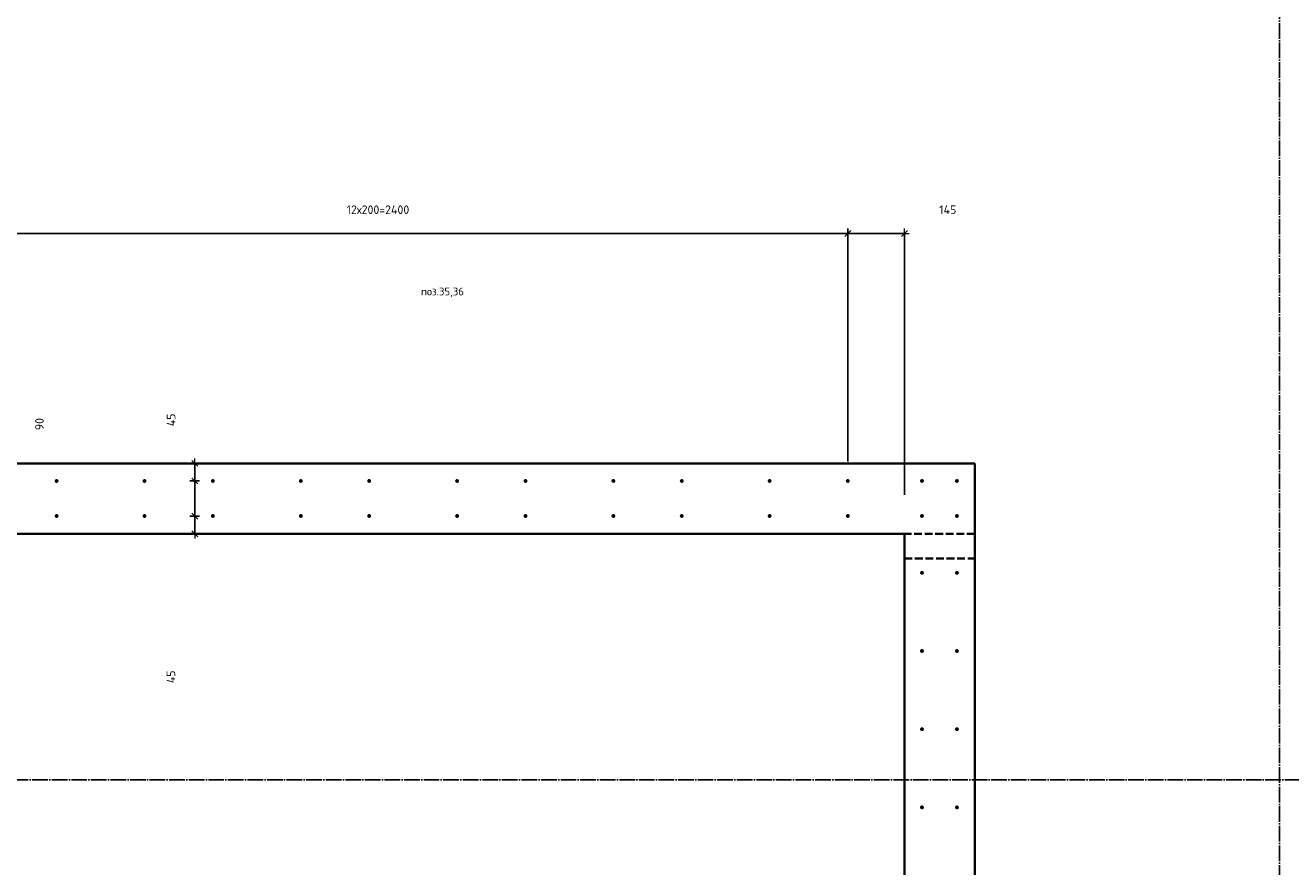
# Model space of a CAD drawing. Header units: millimetres. Extents: x -3170 to 89801, y -74170 to 82422.
# Tile 51 of 105: x 70690 to 73929, y 27038 to 29191. Entities that reach past the tile are written whole.
import ezdxf

# ---------------------------------------------------------------- set-up
doc = ezdxf.new("R2010")
doc.units = ezdxf.units.MM
doc.header["$PDMODE"] = 65
for name, pattern in [('______11', [50, 40, -5, 0, -5]), ('______2', [27, 20, -7]), ('______3', [50, 40, -10]), ('______5', [110, 80, -10, 10, -10])]:
    doc.linetypes.add(name, pattern=pattern)
for name, color, linetype, lineweight in [('Standard', 7, 'Continuous', 25), ('Арм.стержн. Выпуски', 180, 'Continuous', 35), ('Балка_ общее', 7, '______3', 13), ('Размерная линия_ общее', 7, 'Continuous', 13)]:
    doc.layers.add(name, color=color, linetype=linetype, lineweight=lineweight)
doc.layers.add('Осевая линия_ общее', color=7, linetype='______5', lineweight=13, true_color=0xa0a0a0)
doc.styles.add('ISOCPEUR', font='ISOCPEUR')
doc.dimstyles.new('DIMSTYLE_3', dxfattribs={"dimtxt": 22, "dimasz": 25, "dimexe": 0, "dimexo": 0, "dimgap": 11, "dimtad": 2, "dimdec": 0, "dimrnd": 5, "dimzin": 12, "dimdsep": 46, "dimtxsty": 'ISOCPEUR', "dimblk1": 'ALL_ML_STRICH', "dimblk2": 'ALL_ML_STRICH', "dimsah": 1, "dimcen": 0, "dimclrd": 7, "dimclre": 256, "dimclrt": 7, "dimadec": 0, "dimazin": 0, "dimtfac": 1, "dimtdec": 0, "dimtix": 1, "dimtmove": 2, "dimatfit": 3, "dimfxl": 0, "dimtzin": 0, "dimlwd": 0, "dimlwe": -3, "dimarcsym": 0})
doc.dimstyles.new('DIMSTYLE_9', dxfattribs={"dimtxt": 22, "dimasz": 25, "dimexe": 0, "dimexo": 0, "dimgap": 11, "dimtad": 2, "dimdec": 0, "dimrnd": 5, "dimzin": 12, "dimdsep": 46, "dimtxsty": 'ISOCPEUR', "dimblk1": 'ALL_ML_STRICH', "dimblk2": 'ALL_ML_STRICH', "dimsah": 1, "dimcen": 0, "dimclrd": 7, "dimclre": 256, "dimclrt": 7, "dimadec": 0, "dimazin": 0, "dimtfac": 1, "dimtdec": 0, "dimtix": 1, "dimtmove": 2, "dimatfit": 3, "dimfxl": 0, "dimtvp": 1.2, "dimtzin": 0, "dimlwd": 0, "dimlwe": -3, "dimarcsym": 0})

# ---------------------------------------------------------------- blocks, each defined once
blk = doc.blocks.new('СЛОЖНЫЙ_ОБЪЕКТ_6')
at = {"layer": 'Осевая линия_ общее', "color": 253, "linetype": '______11', "lineweight": -3, "true_color": 0xa0a0a0, "transparency": 33554687}
for p, q in [((73900, 15830), (73900, 40010)), ((56930, 27260), (76830, 27260))]:
    blk.add_line(p, q, dxfattribs=at)
blk = doc.blocks.new('ALL_ML_STRICH')
at = {"color": 0, "linetype": 'ByBlock', "lineweight": -2}
for p, q in [((-1, 0), (0.5, 0)), ((-0.3, -0.3), (0.3, 0.3)), ((0, -0.5), (0, 0.5))]:
    blk.add_line(p, q, dxfattribs=at)
blk = doc.blocks.new('*D750')
at = {"layer": 'DEFPOINTS', "color": 7, "linetype": 'Continuous', "lineweight": 13, "transparency": 33554687}
for p in [(70395, 28658.1), (70395, 28025), (72795, 27975)]:
    blk.add_point(p, dxfattribs=at)
at = {"layer": 'Размерная линия_ общее', "color": 253, "linetype": 'Continuous', "lineweight": -2, "true_color": 0xa0a0a0, "transparency": 33554687}
for p, q in [((70395, 28125), (70395, 28658.1)), ((72795, 28075), (72795, 28658.1))]:
    blk.add_line(p, q, dxfattribs=at)
at = {"layer": 'Размерная линия_ общее', "color": 7, "linetype": 'Continuous', "lineweight": -2, "transparency": 33554687}
blk.add_line((70395, 28658.1), (72795, 28658.1), dxfattribs=at)
at = {"layer": 'Размерная линия_ общее', "color": 7, "linetype": 'Continuous', "lineweight": 13, "transparency": 33554687, "xscale": 25, "yscale": 25, "zscale": 25, "rotation": 180}
blk.add_blockref('ALL_ML_STRICH', (70395, 28658.1), dxfattribs=at)
at = {"layer": 'Размерная линия_ общее', "color": 7, "linetype": 'Continuous', "lineweight": 13, "transparency": 33554687, "xscale": 25, "yscale": 25, "zscale": 25}
blk.add_blockref('ALL_ML_STRICH', (72795, 28658.1), dxfattribs=at)
at = {"layer": 'Размерная линия_ общее', "color": 7, "linetype": 'Continuous', "lineweight": 13, "transparency": 33554687, "insert": (71512.5, 28730.1), "char_height": 22, "width": 1.1, "attachment_point": 1, "line_spacing_factor": 0.60241, "style": 'ISOCPEUR'}
blk.add_mtext('12х200=2400', dxfattribs=at)
blk = doc.blocks.new('*D751')
at = {"layer": 'DEFPOINTS', "color": 7, "linetype": 'Continuous', "lineweight": 13, "transparency": 33554687}
for p in [(72795, 28658.1), (72795, 27975), (72940, 27889.3)]:
    blk.add_point(p, dxfattribs=at)
at = {"layer": 'Размерная линия_ общее', "color": 253, "linetype": 'Continuous', "lineweight": -2, "true_color": 0xa0a0a0, "transparency": 33554687}
for p, q in [((72795, 28075), (72795, 28658.1)), ((72940, 27989.3), (72940, 28658.1))]:
    blk.add_line(p, q, dxfattribs=at)
at = {"layer": 'Размерная линия_ общее', "color": 7, "linetype": 'Continuous', "lineweight": -2, "transparency": 33554687}
blk.add_line((72795, 28658.1), (72940, 28658.1), dxfattribs=at)
at = {"layer": 'Размерная линия_ общее', "color": 7, "linetype": 'Continuous', "lineweight": 13, "transparency": 33554687, "xscale": 25, "yscale": 25, "zscale": 25, "rotation": 180}
blk.add_blockref('ALL_ML_STRICH', (72795, 28658.1), dxfattribs=at)
at = {"layer": 'Размерная линия_ общее', "color": 7, "linetype": 'Continuous', "lineweight": 13, "transparency": 33554687, "xscale": 25, "yscale": 25, "zscale": 25}
blk.add_blockref('ALL_ML_STRICH', (72940, 28658.1), dxfattribs=at)
at = {"layer": 'Размерная линия_ общее', "color": 7, "linetype": 'Continuous', "lineweight": 13, "transparency": 33554687, "insert": (73051.1, 28719.1), "char_height": 22, "width": 66, "attachment_point": 5, "style": 'ISOCPEUR'}
blk.add_mtext('\\A1;{145}', dxfattribs=at)
blk = doc.blocks.new('*D755')
at = {"layer": 'DEFPOINTS', "color": 7, "linetype": 'Continuous', "lineweight": 13, "transparency": 33554687}
for p in [(71173.6, 27935), (71123.6, 27890), (71173, 27890)]:
    blk.add_point(p, dxfattribs=at)
at = {"layer": 'Размерная линия_ общее', "color": 253, "linetype": 'Continuous', "lineweight": -2, "true_color": 0xa0a0a0, "transparency": 33554687}
for p, q in [((71123.6, 27935), (71123.6, 27935)), ((71123.6, 27890), (71123.6, 27890))]:
    blk.add_line(p, q, dxfattribs=at)
at = {"layer": 'Размерная линия_ общее', "color": 7, "linetype": 'Continuous', "lineweight": -2, "transparency": 33554687}
blk.add_line((71123.6, 27890), (71123.6, 27935), dxfattribs=at)
at = {"layer": 'Размерная линия_ общее', "color": 7, "linetype": 'Continuous', "lineweight": 13, "transparency": 33554687, "xscale": 25, "yscale": 25, "zscale": 25}
for p, rotation in [((71123.6, 27935), 90), ((71123.6, 27890), 270)]:
    blk.add_blockref('ALL_ML_STRICH', p, dxfattribs=dict(at, rotation=rotation))
at = {"layer": 'Размерная линия_ общее', "color": 7, "linetype": 'Continuous', "lineweight": 13, "transparency": 33554687, "insert": (71062.5, 27523.9), "char_height": 22, "width": 44, "attachment_point": 5, "rotation": 90, "style": 'ISOCPEUR'}
blk.add_mtext('\\A1;{45}', dxfattribs=at)
blk = doc.blocks.new('*D756')
at = {"layer": 'DEFPOINTS', "color": 7, "linetype": 'Continuous', "lineweight": 13, "transparency": 33554687}
for p in [(71173.6, 28025), (71123.6, 27935), (71173.6, 27935)]:
    blk.add_point(p, dxfattribs=at)
at = {"layer": 'Размерная линия_ общее', "color": 253, "linetype": 'Continuous', "lineweight": -2, "true_color": 0xa0a0a0, "transparency": 33554687}
for p, q in [((71123.6, 28025), (71123.6, 28025)), ((71123.6, 27935), (71123.6, 27935))]:
    blk.add_line(p, q, dxfattribs=at)
at = {"layer": 'Размерная линия_ общее', "color": 7, "linetype": 'Continuous', "lineweight": -2, "transparency": 33554687}
blk.add_line((71123.6, 27935), (71123.6, 28025), dxfattribs=at)
at = {"layer": 'Размерная линия_ общее', "color": 7, "linetype": 'Continuous', "lineweight": 13, "transparency": 33554687, "xscale": 25, "yscale": 25, "zscale": 25}
for p, rotation in [((71123.6, 28025), 90), ((71123.6, 27935), 270)]:
    blk.add_blockref('ALL_ML_STRICH', p, dxfattribs=dict(at, rotation=rotation))
at = {"layer": 'Размерная линия_ общее', "color": 7, "linetype": 'Continuous', "lineweight": 13, "transparency": 33554687, "insert": (70726, 28170.5), "char_height": 22, "width": 44, "attachment_point": 5, "rotation": 90, "style": 'ISOCPEUR'}
blk.add_mtext('\\A1;{90}', dxfattribs=at)
blk = doc.blocks.new('*D757')
at = {"layer": 'DEFPOINTS', "color": 7, "linetype": 'Continuous', "lineweight": 13, "transparency": 33554687}
for p in [(71168.6, 28070), (71123.6, 28025), (71173.6, 28025)]:
    blk.add_point(p, dxfattribs=at)
at = {"layer": 'Размерная линия_ общее', "color": 253, "linetype": 'Continuous', "lineweight": -2, "true_color": 0xa0a0a0, "transparency": 33554687}
for p, q in [((71123.6, 28070), (71123.6, 28070)), ((71123.6, 28025), (71123.6, 28025))]:
    blk.add_line(p, q, dxfattribs=at)
at = {"layer": 'Размерная линия_ общее', "color": 7, "linetype": 'Continuous', "lineweight": -2, "transparency": 33554687}
blk.add_line((71123.6, 28025), (71123.6, 28070), dxfattribs=at)
at = {"layer": 'Размерная линия_ общее', "color": 7, "linetype": 'Continuous', "lineweight": 13, "transparency": 33554687, "xscale": 25, "yscale": 25, "zscale": 25}
for p, rotation in [((71123.6, 28070), 90), ((71123.6, 28025), 270)]:
    blk.add_blockref('ALL_ML_STRICH', p, dxfattribs=dict(at, rotation=rotation))
at = {"layer": 'Размерная линия_ общее', "color": 7, "linetype": 'Continuous', "lineweight": 13, "transparency": 33554687, "insert": (71062.9, 28181.4), "char_height": 22, "width": 44, "attachment_point": 5, "rotation": 90, "style": 'ISOCPEUR'}
blk.add_mtext('\\A1;{45}', dxfattribs=at)

msp = doc.modelspace()

# ---------------------------------------------------------------- hatches: boundary and pattern name
at = {"layer": 'Арм.стержн. Выпуски', "linetype": 'Continuous', "lineweight": 35, "transparency": 33554687}
for points in [[(70775, 28025), (70774.6, 28026.9), (70773.6, 28028.5), (70771.9, 28029.6), (70770, 28030), (70768.1, 28029.6), (70766.5, 28028.5), (70765.4, 28026.9), (70765, 28025), (70765.4, 28023.1), (70766.5, 28021.5), (70768.1, 28020.4), (70770, 28020), (70771.9, 28020.4), (70773.6, 28021.5), (70774.6, 28023.1)], [(71000, 28025), (70999.6, 28026.9), (70998.6, 28028.5), (70996.9, 28029.6), (70995, 28030), (70993.1, 28029.6), (70991.5, 28028.5), (70990.4, 28026.9), (70990, 28025), (70990.4, 28023.1), (70991.5, 28021.5), (70993.1, 28020.4), (70995, 28020), (70996.9, 28020.4), (70998.6, 28021.5), (70999.6, 28023.1)], [(71175, 28025), (71174.6, 28026.9), (71173.6, 28028.5), (71171.9, 28029.6), (71170, 28030), (71168.1, 28029.6), (71166.5, 28028.5), (71165.4, 28026.9), (71165, 28025), (71165.4, 28023.1), (71166.5, 28021.5), (71168.1, 28020.4), (71170, 28020), (71171.9, 28020.4), (71173.6, 28021.5), (71174.6, 28023.1)], [(71400, 28025), (71399.6, 28026.9), (71398.6, 28028.5), (71396.9, 28029.6), (71395, 28030), (71393.1, 28029.6), (71391.5, 28028.5), (71390.4, 28026.9), (71390, 28025), (71390.4, 28023.1), (71391.5, 28021.5), (71393.1, 28020.4), (71395, 28020), (71396.9, 28020.4), (71398.6, 28021.5), (71399.6, 28023.1)], [(71575, 28025), (71574.6, 28026.9), (71573.6, 28028.5), (71571.9, 28029.6), (71570, 28030), (71568.1, 28029.6), (71566.5, 28028.5), (71565.4, 28026.9), (71565, 28025), (71565.4, 28023.1), (71566.5, 28021.5), (71568.1, 28020.4), (71570, 28020), (71571.9, 28020.4), (71573.6, 28021.5), (71574.6, 28023.1)], [(71800, 28025), (71799.6, 28026.9), (71798.6, 28028.5), (71796.9, 28029.6), (71795, 28030), (71793.1, 28029.6), (71791.5, 28028.5), (71790.4, 28026.9), (71790, 28025), (71790.4, 28023.1), (71791.5, 28021.5), (71793.1, 28020.4), (71795, 28020), (71796.9, 28020.4), (71798.6, 28021.5), (71799.6, 28023.1)], [(71975, 28025), (71974.6, 28026.9), (71973.6, 28028.5), (71971.9, 28029.6), (71970, 28030), (71968.1, 28029.6), (71966.5, 28028.5), (71965.4, 28026.9), (71965, 28025), (71965.4, 28023.1), (71966.5, 28021.5), (71968.1, 28020.4), (71970, 28020), (71971.9, 28020.4), (71973.6, 28021.5), (71974.6, 28023.1)], [(72200, 28025), (72199.6, 28026.9), (72198.6, 28028.5), (72196.9, 28029.6), (72195, 28030), (72193.1, 28029.6), (72191.5, 28028.5), (72190.4, 28026.9), (72190, 28025), (72190.4, 28023.1), (72191.5, 28021.5), (72193.1, 28020.4), (72195, 28020), (72196.9, 28020.4), (72198.6, 28021.5), (72199.6, 28023.1)], [(72375, 28025), (72374.6, 28026.9), (72373.6, 28028.5), (72371.9, 28029.6), (72370, 28030), (72368.1, 28029.6), (72366.5, 28028.5), (72365.4, 28026.9), (72365, 28025), (72365.4, 28023.1), (72366.5, 28021.5), (72368.1, 28020.4), (72370, 28020), (72371.9, 28020.4), (72373.6, 28021.5), (72374.6, 28023.1)], [(72600, 28025), (72599.6, 28026.9), (72598.6, 28028.5), (72596.9, 28029.6), (72595, 28030), (72593.1, 28029.6), (72591.5, 28028.5), (72590.4, 28026.9), (72590, 28025), (72590.4, 28023.1), (72591.5, 28021.5), (72593.1, 28020.4), (72595, 28020), (72596.9, 28020.4), (72598.6, 28021.5), (72599.6, 28023.1)], [(72800, 28025), (72799.6, 28026.9), (72798.6, 28028.5), (72796.9, 28029.6), (72795, 28030), (72793.1, 28029.6), (72791.5, 28028.5), (72790.4, 28026.9), (72790, 28025), (72790.4, 28023.1), (72791.5, 28021.5), (72793.1, 28020.4), (72795, 28020), (72796.9, 28020.4), (72798.6, 28021.5), (72799.6, 28023.1)], [(72990, 28025), (72989.6, 28026.9), (72988.5, 28028.5), (72986.9, 28029.6), (72985, 28030), (72983.1, 28029.6), (72981.5, 28028.5), (72980.4, 28026.9), (72980, 28025), (72980.4, 28023.1), (72981.5, 28021.5), (72983.1, 28020.4), (72985, 28020), (72986.9, 28020.4), (72988.5, 28021.5), (72989.6, 28023.1)], [(73079.5, 28025), (73079.2, 28026.9), (73078.1, 28028.5), (73076.4, 28029.6), (73074.5, 28030), (73072.6, 28029.6), (73071, 28028.5), (73069.9, 28026.9), (73069.5, 28025), (73069.9, 28023.1), (73071, 28021.5), (73072.6, 28020.4), (73074.5, 28020), (73076.4, 28020.4), (73078.1, 28021.5), (73079.2, 28023.1)], [(70775, 27935.5), (70774.6, 27937.4), (70773.6, 27939), (70771.9, 27940.1), (70770, 27940.5), (70768.1, 27940.1), (70766.5, 27939), (70765.4, 27937.4), (70765, 27935.5), (70765.4, 27933.5), (70766.5, 27931.9), (70768.1, 27930.8), (70770, 27930.5), (70771.9, 27930.8), (70773.6, 27931.9), (70774.6, 27933.5)], [(71000, 27935.5), (70999.6, 27937.4), (70998.6, 27939), (70996.9, 27940.1), (70995, 27940.5), (70993.1, 27940.1), (70991.5, 27939), (70990.4, 27937.4), (70990, 27935.5), (70990.4, 27933.5), (70991.5, 27931.9), (70993.1, 27930.8), (70995, 27930.5), (70996.9, 27930.8), (70998.6, 27931.9), (70999.6, 27933.5)], [(71175, 27935.5), (71174.6, 27937.4), (71173.6, 27939), (71171.9, 27940.1), (71170, 27940.5), (71168.1, 27940.1), (71166.5, 27939), (71165.4, 27937.4), (71165, 27935.5), (71165.4, 27933.5), (71166.5, 27931.9), (71168.1, 27930.8), (71170, 27930.5), (71171.9, 27930.8), (71173.6, 27931.9), (71174.6, 27933.5)], [(71400, 27935.5), (71399.6, 27937.4), (71398.6, 27939), (71396.9, 27940.1), (71395, 27940.5), (71393.1, 27940.1), (71391.5, 27939), (71390.4, 27937.4), (71390, 27935.5), (71390.4, 27933.5), (71391.5, 27931.9), (71393.1, 27930.8), (71395, 27930.5), (71396.9, 27930.8), (71398.6, 27931.9), (71399.6, 27933.5)], [(71575, 27935.5), (71574.6, 27937.4), (71573.6, 27939), (71571.9, 27940.1), (71570, 27940.5), (71568.1, 27940.1), (71566.5, 27939), (71565.4, 27937.4), (71565, 27935.5), (71565.4, 27933.5), (71566.5, 27931.9), (71568.1, 27930.8), (71570, 27930.5), (71571.9, 27930.8), (71573.6, 27931.9), (71574.6, 27933.5)], [(71800, 27935.5), (71799.6, 27937.4), (71798.6, 27939), (71796.9, 27940.1), (71795, 27940.5), (71793.1, 27940.1), (71791.5, 27939), (71790.4, 27937.4), (71790, 27935.5), (71790.4, 27933.5), (71791.5, 27931.9), (71793.1, 27930.8), (71795, 27930.5), (71796.9, 27930.8), (71798.6, 27931.9), (71799.6, 27933.5)], [(71975, 27935.5), (71974.6, 27937.4), (71973.6, 27939), (71971.9, 27940.1), (71970, 27940.5), (71968.1, 27940.1), (71966.5, 27939), (71965.4, 27937.4), (71965, 27935.5), (71965.4, 27933.5), (71966.5, 27931.9), (71968.1, 27930.8), (71970, 27930.5), (71971.9, 27930.8), (71973.6, 27931.9), (71974.6, 27933.5)], [(72200, 27935.5), (72199.6, 27937.4), (72198.6, 27939), (72196.9, 27940.1), (72195, 27940.5), (72193.1, 27940.1), (72191.5, 27939), (72190.4, 27937.4), (72190, 27935.5), (72190.4, 27933.5), (72191.5, 27931.9), (72193.1, 27930.8), (72195, 27930.5), (72196.9, 27930.8), (72198.6, 27931.9), (72199.6, 27933.5)], [(72375, 27935.5), (72374.6, 27937.4), (72373.6, 27939), (72371.9, 27940.1), (72370, 27940.5), (72368.1, 27940.1), (72366.5, 27939), (72365.4, 27937.4), (72365, 27935.5), (72365.4, 27933.5), (72366.5, 27931.9), (72368.1, 27930.8), (72370, 27930.5), (72371.9, 27930.8), (72373.6, 27931.9), (72374.6, 27933.5)], [(72600, 27935.5), (72599.6, 27937.4), (72598.6, 27939), (72596.9, 27940.1), (72595, 27940.5), (72593.1, 27940.1), (72591.5, 27939), (72590.4, 27937.4), (72590, 27935.5), (72590.4, 27933.5), (72591.5, 27931.9), (72593.1, 27930.8), (72595, 27930.5), (72596.9, 27930.8), (72598.6, 27931.9), (72599.6, 27933.5)], [(72800, 27935.5), (72799.6, 27937.4), (72798.6, 27939), (72796.9, 27940.1), (72795, 27940.5), (72793.1, 27940.1), (72791.5, 27939), (72790.4, 27937.4), (72790, 27935.5), (72790.4, 27933.5), (72791.5, 27931.9), (72793.1, 27930.8), (72795, 27930.5), (72796.9, 27930.8), (72798.6, 27931.9), (72799.6, 27933.5)], [(72990, 27935.5), (72989.6, 27937.4), (72988.5, 27939), (72986.9, 27940.1), (72985, 27940.5), (72983.1, 27940.1), (72981.5, 27939), (72980.4, 27937.4), (72980, 27935.5), (72980.4, 27933.5), (72981.5, 27931.9), (72983.1, 27930.8), (72985, 27930.5), (72986.9, 27930.8), (72988.5, 27931.9), (72989.6, 27933.5)], [(73079.5, 27935.5), (73079.2, 27937.4), (73078.1, 27939), (73076.4, 27940.1), (73074.5, 27940.5), (73072.6, 27940.1), (73071, 27939), (73069.9, 27937.4), (73069.5, 27935.5), (73069.9, 27933.5), (73071, 27931.9), (73072.6, 27930.8), (73074.5, 27930.5), (73076.4, 27930.8), (73078.1, 27931.9), (73079.2, 27933.5)], [(72990, 27790), (72989.6, 27791.9), (72988.5, 27793.5), (72986.9, 27794.6), (72985, 27795), (72983.1, 27794.6), (72981.5, 27793.5), (72980.4, 27791.9), (72980, 27790), (72980.4, 27788), (72981.5, 27786.4), (72983.1, 27785.3), (72985, 27785), (72986.9, 27785.3), (72988.5, 27786.4), (72989.6, 27788)], [(73079.5, 27790), (73079.2, 27791.9), (73078.1, 27793.5), (73076.4, 27794.6), (73074.5, 27795), (73072.6, 27794.6), (73071, 27793.5), (73069.9, 27791.9), (73069.5, 27790), (73069.9, 27788), (73071, 27786.4), (73072.6, 27785.3), (73074.5, 27785), (73076.4, 27785.3), (73078.1, 27786.4), (73079.2, 27788)], [(72990, 27590), (72989.6, 27591.9), (72988.5, 27593.5), (72986.9, 27594.6), (72985, 27595), (72983.1, 27594.6), (72981.5, 27593.5), (72980.4, 27591.9), (72980, 27590), (72980.4, 27588), (72981.5, 27586.4), (72983.1, 27585.3), (72985, 27585), (72986.9, 27585.3), (72988.5, 27586.4), (72989.6, 27588)], [(73079.5, 27590), (73079.2, 27591.9), (73078.1, 27593.5), (73076.4, 27594.6), (73074.5, 27595), (73072.6, 27594.6), (73071, 27593.5), (73069.9, 27591.9), (73069.5, 27590), (73069.9, 27588), (73071, 27586.4), (73072.6, 27585.3), (73074.5, 27585), (73076.4, 27585.3), (73078.1, 27586.4), (73079.2, 27588)], [(72990, 27390), (72989.6, 27391.9), (72988.5, 27393.5), (72986.9, 27394.6), (72985, 27395), (72983.1, 27394.6), (72981.5, 27393.5), (72980.4, 27391.9), (72980, 27390), (72980.4, 27388), (72981.5, 27386.4), (72983.1, 27385.3), (72985, 27385), (72986.9, 27385.3), (72988.5, 27386.4), (72989.6, 27388)], [(73079.5, 27390), (73079.2, 27391.9), (73078.1, 27393.5), (73076.4, 27394.6), (73074.5, 27395), (73072.6, 27394.6), (73071, 27393.5), (73069.9, 27391.9), (73069.5, 27390), (73069.9, 27388), (73071, 27386.4), (73072.6, 27385.3), (73074.5, 27385), (73076.4, 27385.3), (73078.1, 27386.4), (73079.2, 27388)], [(72990, 27190), (72989.6, 27191.9), (72988.5, 27193.5), (72986.9, 27194.6), (72985, 27195), (72983.1, 27194.6), (72981.5, 27193.5), (72980.4, 27191.9), (72980, 27190), (72980.4, 27188), (72981.5, 27186.4), (72983.1, 27185.3), (72985, 27185), (72986.9, 27185.3), (72988.5, 27186.4), (72989.6, 27188)], [(73079.5, 27190), (73079.2, 27191.9), (73078.1, 27193.5), (73076.4, 27194.6), (73074.5, 27195), (73072.6, 27194.6), (73071, 27193.5), (73069.9, 27191.9), (73069.5, 27190), (73069.9, 27188), (73071, 27186.4), (73072.6, 27185.3), (73074.5, 27185), (73076.4, 27185.3), (73078.1, 27186.4), (73079.2, 27188)]]:
    msp.add_hatch(color=4, dxfattribs=at).paths.add_polyline_path(points)

# ---------------------------------------------------------------- linework, layer by layer
at = {"color": 7, "linetype": 'Continuous', "lineweight": 35, "transparency": 33554687}
for p, q in [((70380, 28070), (72940, 28070)), ((72940, 28070), (73120, 28070)), ((73120, 28070), (73120, 26140)), ((72940, 27890), (70380, 27890)), ((72940, 26140), (72940, 27890))]:
    msp.add_line(p, q, dxfattribs=at)
at = {"color": 7, "linetype": '______2', "lineweight": 35, "transparency": 33554687}
for p, q in [((73120, 27890), (73120, 28070)), ((72940, 27890), (72940, 27890)), ((73120, 27890), (72940, 27890)), ((72940, 27827), (72940, 26140)), ((72940, 27827), (73120, 27827))]:
    msp.add_line(p, q, dxfattribs=at)

# ---------------------------------------------------------------- block references
at = {"layer": 'Балка_ общее', "color": 7, "linetype": 'Continuous', "lineweight": 13, "transparency": 33554687}
msp.add_blockref('СЛОЖНЫЙ_ОБЪЕКТ_6', (0, 0), dxfattribs=at)

# ---------------------------------------------------------------- texts
at = {"layer": 'Standard', "color": 7, "linetype": 'Continuous', "lineweight": 13, "transparency": 33554687, "insert": (71757.5, 28507.5), "char_height": 20, "width": 119.649, "attachment_point": 5, "style": 'ISOCPEUR'}
msp.add_mtext('\\A1;{\\fISOCPEUR|i0|b0;\\H20.000000;\\W1.000000;\\C7;поз.35,36}\\P', dxfattribs=at)

# ---------------------------------------------------------------- dimensions: what is measured, and where the dimension line sits
at = {"layer": 'Размерная линия_ общее', "color": 7, "linetype": 'Continuous', "lineweight": 13, "transparency": 33554687}
dim = msp.add_linear_dim(base=(72795, 28658.1), p1=(70395, 28125), p2=(72795, 28075), text='12х200=2400', dimstyle='DIMSTYLE_3', override={"dimpost": '<>', "dimclrd": 7, "dimclre": 253, "dimclrt": 7, "dimlwd": 0, "dimlwe": 65533}, dxfattribs=at)
dim.commit()
dim.dimension.update_dxf_attribs({"geometry": '*D750', "text_midpoint": (71595, 28669.1), "dimtype": 160})
dim = msp.add_linear_dim(base=(72940, 28658.1), p1=(72795, 28075), p2=(72940, 27989.3), dimstyle='DIMSTYLE_3', override={"dimpost": '<>', "dimclrd": 7, "dimclre": 253, "dimclrt": 7, "dimlwd": 0, "dimlwe": 65533}, dxfattribs=at)
dim.commit()
dim.dimension.update_dxf_attribs({"geometry": '*D751', "text_midpoint": (73051.1, 28719.1), "dimtype": 160})
for base, p1, p2, dimstyle, picture, middle in [((71123.6, 28025), (71123.6, 27935), (71123.6, 28025), 'DIMSTYLE_3', '*D756', (70726, 28170.5)), ((71123.6, 28070), (71123.6, 28025), (71123.6, 28070), 'DIMSTYLE_9', '*D757', (71062.9, 28181.4)), ((71123.6, 27935), (71123.6, 27890), (71123.6, 27935), 'DIMSTYLE_9', '*D755', (71062.5, 27523.9))]:
    dim = msp.add_linear_dim(base=base, p1=p1, p2=p2, angle=90, dimstyle=dimstyle, override={"dimpost": '<>', "dimclrd": 7, "dimclre": 253, "dimclrt": 7, "dimlwd": 0, "dimlwe": 65533}, dxfattribs=at)
    dim.commit()
    dim.dimension.update_dxf_attribs({"geometry": picture, "text_midpoint": middle, "dimtype": 160})

doc.saveas('drawing.dxf')
